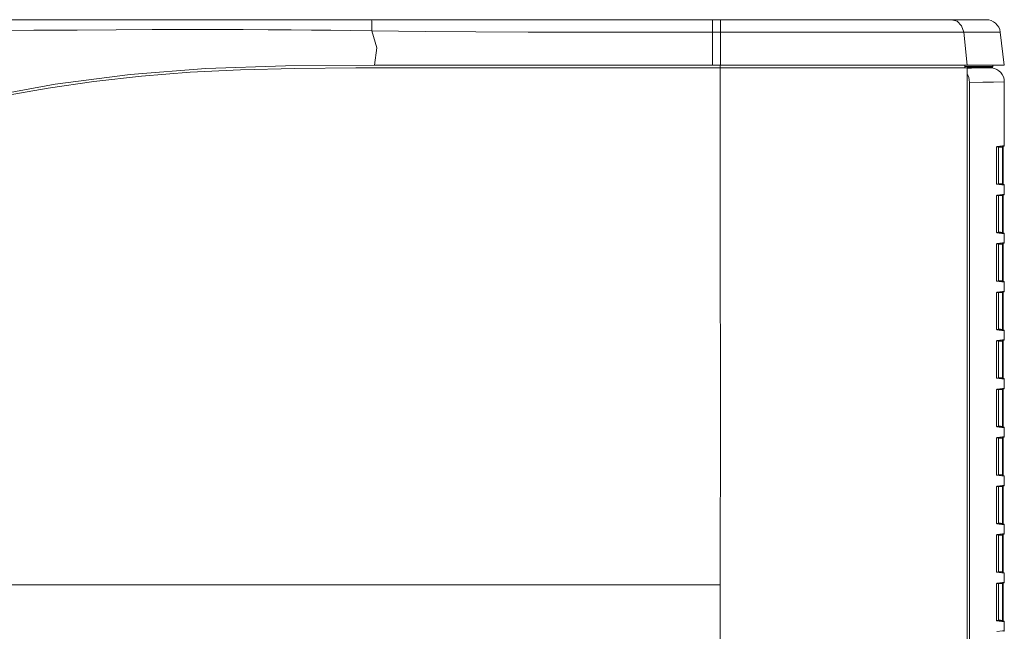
# Model space of a CAD drawing. Header units: millimetres. Extents: x 3925 to 5043, y -86 to 778.
# Tile 36 of 256: x 4329 to 4372, y 376 to 403. Entities that reach past the tile are written whole.
import ezdxf

# ---------------------------------------------------------------- set-up
doc = ezdxf.new("R2010")
doc.units = ezdxf.units.MM
doc.header["$LTSCALE"] = 46.255
for name, color, linetype in [('H30-LEFT-COVDXF_CONTINUOUS_LINE', 7, 'CONTINUOUS'), ('H30K-FRONT-CDXF_CONTINUOUS_LINE', 7, 'CONTINUOUS'), ('H30K-TOP-COVDXF_CONTINUOUS_LINE', 7, 'CONTINUOUS')]:
    doc.layers.add(name, color=color, linetype=linetype)

msp = doc.modelspace()

# ---------------------------------------------------------------- linework, layer by layer
at = {"layer": 'H30-LEFT-COVDXF_CONTINUOUS_LINE', "color": 7, "linetype": 'Continuous', "lineweight": 0}
for p, q in [((4370.3099, 400.7129), (4370.4898, 400.7158)), ((4370.4898, 400.7158), (4370.9278, 400.7213)), ((4370.9278, 400.7213), (4371.2031, 400.7245)), ((4371.2031, 400.7245), (4371.3907, 400.7264)), ((4371.3907, 400.7264), (4371.3104, 400.7363)), ((4370.3292, 400.4072), (4370.3097, 400.4378)), ((4370.4064, 400.0883), (4370.9971, 400.0962)), ((4370.4064, 400.0883), (4370.4064, 361.083)), ((4370.9971, 400.0962), (4371.458, 400.1013)), ((4371.458, 400.1013), (4371.9396, 400.1061)), ((4371.9396, 397.298), (4371.9396, 400.1061)), ((4371.5999, 397.2067), (4371.6009, 397.2287)), ((4371.5999, 397.2067), (4371.6004, 397.2067)), ((4371.5999, 395.6509), (4371.5999, 397.2067)), ((4371.6004, 397.2066), (4371.6014, 397.2281)), ((4371.6009, 397.2287), (4371.6038, 397.2472)), ((4371.6024, 397.2345), (4371.9176, 397.2732)), ((4371.6038, 397.2472), (4371.6094, 397.2575)), ((4371.6094, 397.2575), (4371.8651, 397.2889)), ((4371.6896, 395.6124), (4371.6896, 397.2452)), ((4371.8655, 397.242), (4371.6926, 397.2208)), ((4371.8651, 397.2889), (4371.9396, 397.298)), ((4371.8655, 397.242), (4371.8873, 397.242)), ((4371.8655, 397.242), (4371.8655, 395.6156)), ((4371.888, 397.2714), (4371.8873, 397.242)), ((4371.8873, 397.242), (4371.8873, 395.6156)), ((4371.6004, 395.6509), (4371.5999, 395.6509)), ((4371.6017, 395.6213), (4371.5999, 395.6509)), ((4371.6041, 395.6145), (4371.6022, 395.6231)), ((4371.9176, 395.5844), (4371.6051, 395.6228)), ((4371.9396, 395.5596), (4371.6094, 395.6001)), ((4371.8655, 395.6156), (4371.6926, 395.6369)), ((4371.8874, 395.6156), (4371.8655, 395.6156)), ((4371.9396, 395.5596), (4371.9396, 395.163)), ((4371.5999, 395.0717), (4371.6009, 395.0937)), ((4371.5999, 395.0717), (4371.6004, 395.0717)), ((4371.5999, 393.5159), (4371.5999, 395.0717)), ((4371.6004, 395.0716), (4371.6014, 395.0931)), ((4371.6009, 395.0937), (4371.6038, 395.1122)), ((4371.6024, 395.0995), (4371.9176, 395.1382)), ((4371.6038, 395.1122), (4371.6094, 395.1225)), ((4371.6094, 395.1225), (4371.8651, 395.1539)), ((4371.6896, 393.4774), (4371.6896, 395.1102)), ((4371.8655, 395.107), (4371.6926, 395.0858)), ((4371.8651, 395.1539), (4371.9396, 395.163)), ((4371.8655, 395.107), (4371.8874, 395.107)), ((4371.8655, 395.107), (4371.8655, 393.4806)), ((4371.8873, 395.107), (4371.8873, 393.4806)), ((4371.6004, 393.5159), (4371.5999, 393.5159)), ((4371.6017, 393.4863), (4371.5999, 393.5159)), ((4371.6041, 393.4795), (4371.6022, 393.4881)), ((4371.9176, 393.4494), (4371.6051, 393.4878)), ((4371.9396, 393.4246), (4371.6094, 393.4651)), ((4371.8655, 393.4806), (4371.6926, 393.5019)), ((4371.8874, 393.4806), (4371.8655, 393.4806)), ((4371.9396, 393.4246), (4371.9396, 393.028)), ((4371.5999, 392.9367), (4371.6009, 392.9587)), ((4371.5999, 392.9367), (4371.6004, 392.9367)), ((4371.5999, 391.3809), (4371.5999, 392.9367)), ((4371.6009, 392.9587), (4371.6038, 392.9772)), ((4371.6023, 392.9645), (4371.9176, 393.0032)), ((4371.6038, 392.9772), (4371.6094, 392.9875)), ((4371.6094, 392.9875), (4371.8651, 393.0189)), ((4371.6896, 391.3424), (4371.6896, 392.9752)), ((4371.8655, 392.972), (4371.6926, 392.9508)), ((4371.8651, 393.0189), (4371.9396, 393.028)), ((4371.8655, 392.972), (4371.8874, 392.972)), ((4371.8655, 392.972), (4371.8655, 391.3456)), ((4371.8873, 392.972), (4371.8873, 391.3456)), ((4371.6004, 391.3809), (4371.5999, 391.3809)), ((4371.6017, 391.3513), (4371.5999, 391.3809)), ((4371.6041, 391.3445), (4371.6022, 391.3531)), ((4371.9176, 391.3144), (4371.6051, 391.3528)), ((4371.9396, 391.2896), (4371.6094, 391.3301)), ((4371.8655, 391.3456), (4371.6926, 391.3669)), ((4371.8874, 391.3456), (4371.8655, 391.3456)), ((4371.9396, 391.2896), (4371.9396, 390.893)), ((4371.5999, 390.8017), (4371.6009, 390.8237)), ((4371.5999, 390.8017), (4371.6004, 390.8017)), ((4371.5999, 389.2459), (4371.5999, 390.8017)), ((4371.6009, 390.8237), (4371.6038, 390.8422)), ((4371.6023, 390.8295), (4371.9176, 390.8682)), ((4371.6038, 390.8422), (4371.6094, 390.8525)), ((4371.6094, 390.8525), (4371.8651, 390.8839)), ((4371.6896, 389.2074), (4371.6896, 390.8402)), ((4371.8655, 390.837), (4371.6926, 390.8158)), ((4371.8651, 390.8839), (4371.9396, 390.893)), ((4371.8655, 390.837), (4371.8874, 390.837)), ((4371.8655, 390.837), (4371.8655, 389.2106)), ((4371.8873, 390.837), (4371.8873, 389.2106)), ((4371.6004, 389.2459), (4371.5999, 389.2459)), ((4371.6017, 389.2163), (4371.5999, 389.2459)), ((4371.6041, 389.2095), (4371.6022, 389.2181)), ((4371.9176, 389.1794), (4371.6051, 389.2178)), ((4371.8655, 389.2106), (4371.6926, 389.2319)), ((4371.8874, 389.2106), (4371.8655, 389.2106)), ((4371.9396, 389.1546), (4371.6094, 389.1951)), ((4371.9396, 389.1546), (4371.9396, 388.758)), ((4371.5999, 388.6667), (4371.6009, 388.6887)), ((4371.5999, 388.6667), (4371.6004, 388.6667)), ((4371.5999, 387.1109), (4371.5999, 388.6667)), ((4371.6004, 388.6666), (4371.6014, 388.6881)), ((4371.6009, 388.6887), (4371.6038, 388.7072)), ((4371.6024, 388.6945), (4371.9176, 388.7332)), ((4371.6038, 388.7072), (4371.6094, 388.7175)), ((4371.6094, 388.7175), (4371.8651, 388.7489)), ((4371.6896, 387.0724), (4371.6896, 388.7052)), ((4371.8655, 388.702), (4371.6926, 388.6808)), ((4371.8651, 388.7489), (4371.9396, 388.758)), ((4371.8655, 388.702), (4371.8874, 388.702)), ((4371.8655, 388.702), (4371.8655, 387.0756)), ((4371.8873, 388.702), (4371.8873, 387.0756)), ((4371.6004, 387.1109), (4371.5999, 387.1109)), ((4371.6017, 387.0813), (4371.5999, 387.1109)), ((4371.6041, 387.0745), (4371.6022, 387.0831)), ((4371.9176, 387.0444), (4371.6051, 387.0828)), ((4371.9396, 387.0196), (4371.6094, 387.0601)), ((4371.8655, 387.0756), (4371.6926, 387.0969)), ((4371.8874, 387.0756), (4371.8655, 387.0756)), ((4371.6094, 386.5825), (4371.8651, 386.6139)), ((4371.8651, 386.6139), (4371.9396, 386.623)), ((4371.9396, 387.0196), (4371.9396, 386.623)), ((4371.5999, 386.5317), (4371.6009, 386.5537)), ((4371.5999, 386.5317), (4371.6004, 386.5317)), ((4371.5999, 384.9759), (4371.5999, 386.5317)), ((4371.6004, 386.5316), (4371.6014, 386.5531)), ((4371.6009, 386.5537), (4371.6038, 386.5722)), ((4371.6024, 386.5595), (4371.9176, 386.5982)), ((4371.6038, 386.5722), (4371.6094, 386.5825)), ((4371.6896, 384.9374), (4371.6896, 386.5702)), ((4371.8655, 386.567), (4371.6926, 386.5458)), ((4371.8655, 386.567), (4371.8874, 386.567)), ((4371.8655, 386.567), (4371.8655, 384.9406)), ((4371.8873, 386.567), (4371.8873, 384.9406)), ((4371.6004, 384.9759), (4371.5999, 384.9759)), ((4371.6017, 384.9463), (4371.5999, 384.9759)), ((4371.6041, 384.9395), (4371.6022, 384.9481)), ((4371.9176, 384.9094), (4371.6051, 384.9478)), ((4371.9396, 384.8846), (4371.6094, 384.9251)), ((4371.8655, 384.9406), (4371.6926, 384.9619)), ((4371.8874, 384.9406), (4371.8655, 384.9406)), ((4371.9396, 384.8846), (4371.9396, 384.488)), ((4371.6024, 384.4245), (4371.9176, 384.4632)), ((4371.6038, 384.4372), (4371.6094, 384.4475)), ((4371.6094, 384.4475), (4371.8651, 384.4789)), ((4371.8651, 384.4789), (4371.9396, 384.488)), ((4371.5999, 384.3967), (4371.6009, 384.4187)), ((4371.5999, 384.3967), (4371.6004, 384.3967)), ((4371.5999, 382.8409), (4371.5999, 384.3967)), ((4371.6004, 384.3966), (4371.6014, 384.4181)), ((4371.6009, 384.4187), (4371.6038, 384.4372)), ((4371.6896, 382.8024), (4371.6896, 384.4352)), ((4371.8655, 384.432), (4371.6926, 384.4108)), ((4371.8655, 384.432), (4371.8874, 384.432)), ((4371.8655, 384.432), (4371.8655, 382.8056)), ((4371.8873, 384.432), (4371.8873, 382.8056)), ((4371.6004, 382.8409), (4371.5999, 382.8409)), ((4371.6017, 382.8113), (4371.5999, 382.8409)), ((4371.6041, 382.8045), (4371.6022, 382.8131)), ((4371.9176, 382.7744), (4371.6051, 382.8128)), ((4371.9396, 382.7496), (4371.6094, 382.7901)), ((4371.8655, 382.8056), (4371.6926, 382.8269)), ((4371.8874, 382.8056), (4371.8655, 382.8056)), ((4371.9396, 382.7496), (4371.9396, 382.353)), ((4371.5999, 382.2617), (4371.6009, 382.2837)), ((4371.6009, 382.2837), (4371.6038, 382.3022)), ((4371.6023, 382.2895), (4371.9176, 382.3282)), ((4371.6038, 382.3022), (4371.6094, 382.3125)), ((4371.6094, 382.3125), (4371.8651, 382.3439)), ((4371.6896, 380.6674), (4371.6896, 382.3002)), ((4371.8655, 382.297), (4371.6926, 382.2758)), ((4371.8651, 382.3439), (4371.9396, 382.353)), ((4371.8655, 382.297), (4371.8874, 382.297)), ((4371.8655, 382.297), (4371.8655, 380.6706)), ((4371.8873, 382.297), (4371.8873, 380.6706)), ((4371.5999, 382.2617), (4371.6004, 382.2617)), ((4371.5999, 380.7059), (4371.5999, 382.2617)), ((4371.6004, 380.7059), (4371.5999, 380.7059)), ((4371.6017, 380.6763), (4371.5999, 380.7059)), ((4371.6041, 380.6695), (4371.6022, 380.6781)), ((4371.9176, 380.6394), (4371.6051, 380.6778)), ((4371.9396, 380.6146), (4371.6094, 380.6551)), ((4371.8655, 380.6706), (4371.6926, 380.6919)), ((4371.8874, 380.6706), (4371.8655, 380.6706)), ((4371.9396, 380.6146), (4371.9396, 380.218)), ((4371.5999, 380.1267), (4371.6009, 380.1487)), ((4371.5999, 380.1267), (4371.6004, 380.1267)), ((4371.5999, 378.5709), (4371.5999, 380.1267)), ((4371.6009, 380.1487), (4371.6038, 380.1672)), ((4371.6023, 380.1545), (4371.9176, 380.1932)), ((4371.6038, 380.1672), (4371.6094, 380.1775)), ((4371.6094, 380.1775), (4371.8651, 380.2089)), ((4371.6896, 378.5324), (4371.6896, 380.1652)), ((4371.8655, 380.162), (4371.6926, 380.1408)), ((4371.8651, 380.2089), (4371.9396, 380.218)), ((4371.8655, 380.162), (4371.8874, 380.162)), ((4371.8655, 380.162), (4371.8655, 378.5356)), ((4371.8873, 380.162), (4371.8873, 378.5356)), ((4371.6004, 378.5709), (4371.5999, 378.5709)), ((4371.6017, 378.5413), (4371.5999, 378.5709)), ((4371.6041, 378.5345), (4371.6022, 378.5431)), ((4371.9176, 378.5044), (4371.6051, 378.5428)), ((4371.9396, 378.4796), (4371.6094, 378.5201)), ((4371.8655, 378.5356), (4371.6926, 378.5569)), ((4371.8874, 378.5356), (4371.8655, 378.5356)), ((4371.9396, 378.4796), (4371.9396, 378.083)), ((4371.5999, 377.9917), (4371.6009, 378.0137)), ((4371.5999, 377.9917), (4371.6004, 377.9917)), ((4371.5999, 376.4359), (4371.5999, 377.9917)), ((4371.6009, 378.0137), (4371.6038, 378.0322)), ((4371.6023, 378.0195), (4371.9176, 378.0582)), ((4371.6038, 378.0322), (4371.6094, 378.0425)), ((4371.6094, 378.0425), (4371.8651, 378.0739)), ((4371.6896, 376.3974), (4371.6896, 378.0302)), ((4371.8655, 378.027), (4371.6926, 378.0058)), ((4371.8651, 378.0739), (4371.9396, 378.083)), ((4371.8655, 378.027), (4371.8874, 378.027)), ((4371.8655, 378.027), (4371.8655, 376.4006)), ((4371.8873, 378.027), (4371.8873, 376.4006)), ((4371.6004, 376.4359), (4371.5999, 376.4359)), ((4371.6017, 376.4063), (4371.5999, 376.4359)), ((4371.6041, 376.3995), (4371.6022, 376.4081)), ((4371.9176, 376.3694), (4371.6051, 376.4078)), ((4371.9396, 376.3446), (4371.6094, 376.3851)), ((4371.8655, 376.4006), (4371.6926, 376.4219)), ((4371.8874, 376.4006), (4371.8655, 376.4006)), ((4371.9396, 376.3446), (4371.9396, 375.948)), ((4371.6094, 375.9075), (4371.8651, 375.9389)), ((4371.8651, 375.9389), (4371.9396, 375.948))]:
    msp.add_line(p, q, dxfattribs=at)
for points in [[(4370.4064, 400.0883), (4370.3976, 400.1993), (4370.3716, 400.3067), (4370.3292, 400.4072)], [(4371.6014, 397.2281), (4371.6035, 397.2413), (4371.604, 397.2429)], [(4371.604, 397.2428), (4371.6066, 397.2459), (4371.6094, 397.2575)], [(4371.8688, 397.2672), (4371.8683, 397.2646), (4371.8673, 397.2569), (4371.8655, 397.242)], [(4371.6022, 395.6231), (4371.6007, 395.6386), (4371.6004, 395.6509)], [(4371.6094, 395.6001), (4371.6052, 395.6057), (4371.6017, 395.6213)], [(4371.6094, 395.6001), (4371.6066, 395.6117), (4371.604, 395.6147)], [(4371.8655, 395.6156), (4371.8668, 395.6046), (4371.868, 395.5953), (4371.8688, 395.5904)], [(4371.888, 395.588), (4371.8875, 395.6056), (4371.8874, 395.6156)], [(4371.6014, 395.0931), (4371.6035, 395.1063), (4371.604, 395.1079)], [(4371.604, 395.1078), (4371.6066, 395.1109), (4371.6094, 395.1225)], [(4371.8688, 395.1322), (4371.8683, 395.1296), (4371.8673, 395.1219), (4371.8655, 395.107)], [(4371.8874, 395.107), (4371.8874, 395.1169), (4371.888, 395.1344), (4371.888, 395.1346)], [(4371.6022, 393.4881), (4371.6007, 393.5036), (4371.6004, 393.5159)], [(4371.6094, 393.4651), (4371.6052, 393.4707), (4371.6017, 393.4863)], [(4371.6094, 393.4651), (4371.6066, 393.4767), (4371.604, 393.4797)], [(4371.8655, 393.4806), (4371.8668, 393.4696), (4371.868, 393.4603), (4371.8688, 393.4554)], [(4371.888, 393.453), (4371.8875, 393.4705), (4371.8874, 393.4806)], [(4371.6004, 392.9367), (4371.6015, 392.9589), (4371.6024, 392.9659)], [(4371.6024, 392.9659), (4371.6036, 392.9716), (4371.604, 392.973)], [(4371.604, 392.9728), (4371.6066, 392.9759), (4371.6094, 392.9875)], [(4371.8688, 392.9972), (4371.8683, 392.9946), (4371.8673, 392.9869), (4371.8655, 392.972)], [(4371.8874, 392.972), (4371.8874, 392.9819), (4371.888, 392.9994), (4371.888, 392.9996)], [(4371.6022, 391.3531), (4371.6007, 391.3686), (4371.6004, 391.3809)], [(4371.6094, 391.3301), (4371.6052, 391.3357), (4371.6017, 391.3513)], [(4371.6094, 391.3301), (4371.6066, 391.3417), (4371.604, 391.3447)], [(4371.8655, 391.3456), (4371.8668, 391.3346), (4371.868, 391.3253), (4371.8688, 391.3204)], [(4371.888, 391.318), (4371.8875, 391.3355), (4371.8874, 391.3456)], [(4371.6004, 390.8017), (4371.6015, 390.8239), (4371.6024, 390.8309)], [(4371.6024, 390.8309), (4371.6036, 390.8366), (4371.604, 390.838)], [(4371.604, 390.8378), (4371.6066, 390.8409), (4371.6094, 390.8525)], [(4371.8688, 390.8622), (4371.8683, 390.8596), (4371.8673, 390.8519), (4371.8655, 390.837)], [(4371.8874, 390.837), (4371.8874, 390.8469), (4371.888, 390.8644), (4371.888, 390.8646)], [(4371.6022, 389.2181), (4371.6007, 389.2336), (4371.6004, 389.2459)], [(4371.6094, 389.1951), (4371.6052, 389.2007), (4371.6017, 389.2163)], [(4371.6094, 389.1951), (4371.6066, 389.2067), (4371.604, 389.2097)], [(4371.8655, 389.2106), (4371.8668, 389.1996), (4371.868, 389.1903), (4371.8688, 389.1854)], [(4371.888, 389.183), (4371.8875, 389.2005), (4371.8874, 389.2106)], [(4371.6014, 388.6881), (4371.6035, 388.7013), (4371.604, 388.7029)], [(4371.604, 388.7028), (4371.6066, 388.7059), (4371.6094, 388.7175)], [(4371.8688, 388.7272), (4371.8683, 388.7246), (4371.8673, 388.7169), (4371.8655, 388.702)], [(4371.8874, 388.702), (4371.8874, 388.7119), (4371.888, 388.7294), (4371.888, 388.7296)], [(4371.6022, 387.0831), (4371.6007, 387.0986), (4371.6004, 387.1109)], [(4371.6094, 387.0601), (4371.6052, 387.0657), (4371.6017, 387.0813)], [(4371.6094, 387.0601), (4371.6066, 387.0717), (4371.604, 387.0747)], [(4371.8655, 387.0756), (4371.8668, 387.0646), (4371.868, 387.0553), (4371.8688, 387.0504)], [(4371.888, 387.048), (4371.8875, 387.0655), (4371.8874, 387.0756)], [(4371.6014, 386.5531), (4371.6035, 386.5663), (4371.604, 386.5679)], [(4371.604, 386.5678), (4371.6066, 386.5709), (4371.6094, 386.5825)], [(4371.8688, 386.5922), (4371.8683, 386.5896), (4371.8673, 386.5819), (4371.8655, 386.567)], [(4371.8874, 386.567), (4371.8874, 386.5769), (4371.888, 386.5944), (4371.888, 386.5946)], [(4371.6022, 384.9481), (4371.6007, 384.9636), (4371.6004, 384.9759)], [(4371.6094, 384.9251), (4371.6052, 384.9307), (4371.6017, 384.9463)], [(4371.6094, 384.9251), (4371.6066, 384.9367), (4371.604, 384.9397)], [(4371.8655, 384.9406), (4371.8668, 384.9296), (4371.868, 384.9203), (4371.8688, 384.9154)], [(4371.888, 384.913), (4371.8875, 384.9305), (4371.8874, 384.9406)], [(4371.604, 384.4328), (4371.6066, 384.4359), (4371.6094, 384.4475)], [(4371.8688, 384.4572), (4371.8683, 384.4546), (4371.8673, 384.4469), (4371.8655, 384.432)], [(4371.8874, 384.432), (4371.8874, 384.4419), (4371.888, 384.4594), (4371.888, 384.4596)], [(4371.6014, 384.4181), (4371.6035, 384.4313), (4371.604, 384.4329)], [(4371.6022, 382.8131), (4371.6007, 382.8286), (4371.6004, 382.8409)], [(4371.6094, 382.7901), (4371.6052, 382.7957), (4371.6017, 382.8113)], [(4371.6094, 382.7901), (4371.6066, 382.8017), (4371.604, 382.8047)], [(4371.8655, 382.8056), (4371.8668, 382.7946), (4371.868, 382.7853), (4371.8688, 382.7804)], [(4371.888, 382.778), (4371.8875, 382.7955), (4371.8874, 382.8056)], [(4371.6004, 382.2617), (4371.6015, 382.2839), (4371.6024, 382.2909)], [(4371.6024, 382.2909), (4371.6036, 382.2966), (4371.604, 382.298)], [(4371.604, 382.2978), (4371.6066, 382.3009), (4371.6094, 382.3125)], [(4371.8688, 382.3222), (4371.8683, 382.3196), (4371.8673, 382.3119), (4371.8655, 382.297)], [(4371.8874, 382.297), (4371.8874, 382.3069), (4371.888, 382.3244), (4371.888, 382.3246)], [(4371.6022, 380.6781), (4371.6007, 380.6936), (4371.6004, 380.7059)], [(4371.6094, 380.6551), (4371.6052, 380.6607), (4371.6017, 380.6763)], [(4371.6094, 380.6551), (4371.6066, 380.6667), (4371.604, 380.6697)], [(4371.8655, 380.6706), (4371.8668, 380.6596), (4371.868, 380.6503), (4371.8688, 380.6454)], [(4371.888, 380.643), (4371.8875, 380.6605), (4371.8874, 380.6706)], [(4371.6004, 380.1267), (4371.6015, 380.1489), (4371.6024, 380.1559)], [(4371.6024, 380.1559), (4371.6036, 380.1616), (4371.604, 380.163)], [(4371.604, 380.1628), (4371.6066, 380.1659), (4371.6094, 380.1775)], [(4371.8688, 380.1872), (4371.8683, 380.1846), (4371.8673, 380.1769), (4371.8655, 380.162)], [(4371.8874, 380.162), (4371.8874, 380.1719), (4371.888, 380.1894), (4371.888, 380.1896)], [(4371.6022, 378.5431), (4371.6007, 378.5586), (4371.6004, 378.5709)], [(4371.6094, 378.5201), (4371.6052, 378.5257), (4371.6017, 378.5413)], [(4371.6094, 378.5201), (4371.6066, 378.5317), (4371.604, 378.5347)], [(4371.8655, 378.5356), (4371.8668, 378.5246), (4371.868, 378.5153), (4371.8688, 378.5104)], [(4371.888, 378.508), (4371.8875, 378.5255), (4371.8874, 378.5356)], [(4371.6004, 377.9917), (4371.6015, 378.0139), (4371.6024, 378.0209)], [(4371.6024, 378.0209), (4371.6036, 378.0266), (4371.604, 378.028)], [(4371.604, 378.0278), (4371.6066, 378.0309), (4371.6094, 378.0425)], [(4371.8688, 378.0522), (4371.8683, 378.0496), (4371.8673, 378.0419), (4371.8655, 378.027)], [(4371.8874, 378.027), (4371.8874, 378.0369), (4371.888, 378.0544), (4371.888, 378.0546)], [(4371.6022, 376.4081), (4371.6007, 376.4236), (4371.6004, 376.4359)], [(4371.6094, 376.3851), (4371.6052, 376.3907), (4371.6017, 376.4063)], [(4371.6094, 376.3851), (4371.6066, 376.3967), (4371.604, 376.3997)], [(4371.8655, 376.4006), (4371.8668, 376.3896), (4371.868, 376.3803), (4371.8688, 376.3754)], [(4371.888, 376.373), (4371.8875, 376.3905), (4371.8874, 376.4006)]]:
    msp.add_lwpolyline(points, dxfattribs=at)
for centre, radius, start, end in [((4371.3146, 400.1061), 0.625, 0, 83), ((4371.9146, 397.298), 0.025, 277, 0), ((4371.9146, 395.5596), 0.025, 0, 83), ((4371.9146, 395.163), 0.025, 277, 0), ((4371.9146, 393.4246), 0.025, 0, 83), ((4371.9146, 393.028), 0.025, 277, 0), ((4371.9146, 391.2896), 0.025, 0, 83), ((4371.9146, 390.893), 0.025, 277, 0), ((4371.9146, 389.1546), 0.025, 0, 83), ((4371.9146, 388.758), 0.025, 277, 0), ((4371.9146, 387.0196), 0.025, 0, 83), ((4371.9146, 386.623), 0.025, 277, 0), ((4371.9146, 384.8846), 0.025, 0, 83), ((4371.9146, 384.488), 0.025, 277, 0), ((4371.9146, 382.7496), 0.025, 0, 83), ((4371.9146, 382.353), 0.025, 277, 0), ((4371.9146, 380.6146), 0.025, 0, 83), ((4371.9146, 380.218), 0.025, 277, 0), ((4371.9146, 378.4796), 0.025, 0, 83), ((4371.9146, 378.083), 0.025, 277, 0), ((4371.9146, 376.3446), 0.025, 0, 83), ((4371.9146, 375.948), 0.025, 277, 0)]:
    msp.add_arc(centre, radius, start, end, dxfattribs=at)
at = {"layer": 'H30K-FRONT-CDXF_CONTINUOUS_LINE', "color": 7, "linetype": 'Continuous', "lineweight": 0}
for p, q in [((4343.395, 400.7213), (4370.3097, 400.7213)), ((4359.4374, 400.7213), (4359.4373, 400.8463)), ((4370.1994, 400.8463), (4370.1994, 400.7213)), ((4370.3097, 361.0687), (4370.3097, 400.7213)), ((4336.0124, 377.9714), (4326.6903, 377.9713)), ((4345.3428, 377.9713), (4336.0124, 377.9714)), ((4359.4392, 377.9713), (4345.3428, 377.9713)), ((4359.4392, 361.0692), (4359.4394, 377.9713))]:
    msp.add_line(p, q, dxfattribs=at)
for points in [[(4343.395, 400.7213), (4340.7091, 400.6971), (4338.3195, 400.6414), (4336.1058, 400.5367), (4333.9619, 400.3646), (4331.8616, 400.1261), (4329.8565, 399.8349), (4328.0025, 399.5042)], [(4359.4394, 377.9713), (4359.4403, 385.6903), (4359.4384, 393.2533), (4359.4382, 400.7213)]]:
    msp.add_lwpolyline(points, dxfattribs=at)
at = {"layer": 'H30K-TOP-COVDXF_CONTINUOUS_LINE', "color": 7, "linetype": 'Continuous', "lineweight": 0}
for p, q in [((4305.5476, 402.8463), (4371.141, 402.8463)), ((4359.0877, 402.8463), (4359.6486, 402.8463)), ((4359.4399, 402.8463), (4359.44, 402.2975)), ((4362.2674, 402.8463), (4363.8987, 402.8463)), ((4359.0874, 402.2974), (4371.7614, 402.2975)), ((4359.0874, 402.2974), (4359.0877, 400.8463)), ((4359.4401, 401.0963), (4359.44, 402.2975)), ((4370.1546, 402.2975), (4370.3097, 400.8463)), ((4371.7614, 402.2975), (4371.9396, 400.8463)), ((4359.4401, 400.8463), (4359.4401, 401.0963)), ((4344.2124, 400.8463), (4371.9396, 400.8463)), ((4370.1994, 400.7859), (4371.2199, 400.7859)), ((4370.3097, 400.7363), (4371.1645, 400.7363)), ((4371.1645, 400.7363), (4371.3778, 400.7363)), ((4371.2199, 400.7859), (4371.41, 400.7859)), ((4371.41, 400.7859), (4371.4339, 400.7859)), ((4371.4339, 400.7859), (4371.4339, 400.8463))]:
    msp.add_line(p, q, dxfattribs=at)
for points in [[(4344.0906, 402.8463), (4344.0956, 402.7838), (4344.0995, 402.6087), (4344.1017, 402.3562)], [(4359.0877, 402.8463), (4359.0876, 402.7748), (4359.0874, 402.2974)], [(4369.6146, 402.8463), (4369.8672, 402.7749), (4370.0621, 402.5768), (4370.1546, 402.2975)], [(4305.5478, 402.6121), (4306.9849, 402.6095), (4308.5762, 402.5986), (4310.3429, 402.5779), (4312.3192, 402.5462), (4314.5545, 402.5038), (4317.0572, 402.4553), (4319.7122, 402.4114), (4322.3315, 402.3822), (4324.8079, 402.3697), (4327.1097, 402.3703), (4329.2156, 402.3787), (4331.1243, 402.3898), (4332.8518, 402.4), (4334.4263, 402.4077), (4335.8757, 402.4119), (4337.2131, 402.4126), (4338.4358, 402.4101), (4339.5414, 402.405), (4340.5414, 402.398), (4341.4447, 402.3896), (4342.2894, 402.3801), (4343.1544, 402.3688), (4344.1022, 402.3545)], [(4344.1017, 402.3562), (4346.4454, 402.3247), (4348.672, 402.3071), (4350.9774, 402.2977), (4353.4716, 402.2946), (4356.1757, 402.2956), (4359.0874, 402.2974)], [(4344.1022, 402.3545), (4344.3254, 401.6101), (4344.2124, 400.8463)], [(4344.2124, 400.8463), (4340.3055, 400.8142), (4336.7876, 400.7014), (4333.4632, 400.4409), (4330.1654, 400.0091), (4327.0532, 399.4334)]]:
    msp.add_lwpolyline(points, dxfattribs=at)
for centre, radius, start, end in [((4371.141, 402.2213), 0.625, 7, 90), ((4371.3839, 400.7859), 0.05, 263, 0)]:
    msp.add_arc(centre, radius, start, end, dxfattribs=at)

doc.saveas('drawing.dxf')
